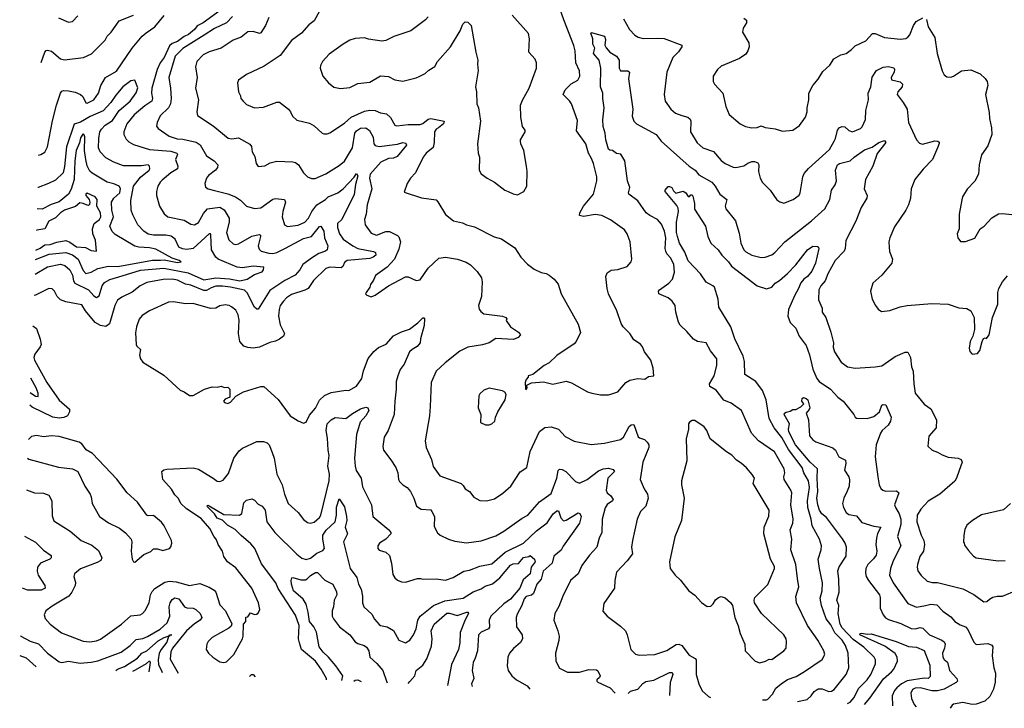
# Model space of a CAD drawing. Extents: x 1443846 to 1577407, y 839182 to 927291.
# Tile 1 of 256: x 1443846 to 1451268, y 844121 to 849310. Entities that reach past the tile are written whole.
import ezdxf

# ---------------------------------------------------------------- set-up
doc = ezdxf.new("R2010")
doc.units = 0

msp = doc.modelspace()

# ---------------------------------------------------------------- linework, layer by layer
at = {"layer": '0CON20XD'}
for points in [[(1445440.5, 849439.5), (1445230.4, 849285), (1445185, 849262.3), (1445164.2, 849235), (1445118.7, 849198.7), (1445085, 849183.9), (1445035, 849146), (1444995, 849129.2), (1444976.1, 849113.9), (1444936.2, 849025), (1444905, 848983.6), (1444883.4, 848935), (1444841.9, 848795), (1444839.7, 848755), (1444847.3, 848715), (1444843.3, 848695), (1444789.7, 848660.3), (1444708.3, 848591.7), (1444653.3, 848525), (1444631.5, 848465), (1444632.2, 848445), (1444649.4, 848409.4), (1444668.6, 848388.6), (1444705, 848368.9), (1444825, 848332.5), (1444985, 848319.7), (1445030, 848305), (1445035.6, 848295), (1445019.5, 848255), (1445038.1, 848205), (1445036, 848185), (1444984.4, 848155.6), (1444920.3, 848099.7), (1444904.4, 848085), (1444887.8, 848055), (1444877.8, 848015), (1444877.8, 847985), (1444898.9, 847905), (1444935, 847847.5), (1444964, 847825), (1445085, 847799.6), (1445135, 847769.1), (1445165, 847763.5), (1445195, 847780.6), (1445230.7, 847849.3), (1445261.5, 847885), (1445355.9, 847895.9), (1445386.9, 847876.9), (1445424.1, 847815), (1445425.8, 847784.2), (1445405.4, 847705), (1445421.8, 847651.8), (1445455, 847621.9), (1445475, 847616.5), (1445495, 847620), (1445595, 847679.6), (1445652.2, 847692.2), (1445661.4, 847685), (1445661.8, 847675), (1445642.9, 847605), (1445650.3, 847580.3), (1445667.5, 847565), (1445725, 847549.8), (1445755, 847548.4), (1445785, 847556.7), (1445850.9, 847589.1), (1445985, 847661.8), (1446045, 847677.1), (1446105, 847751.1), (1446115, 847753.3), (1446139.7, 847715), (1446144.6, 847665), (1446168.2, 847605), (1446164.6, 847575.4), (1446152, 847565), (1446101.6, 847548.4), (1446052.4, 847517.6), (1445981.5, 847465), (1445957.7, 847425), (1445922.5, 847385), (1445845, 847344.7), (1445731, 847269), (1445645, 847127.5), (1445635, 847128), (1445615, 847144.2), (1445561.5, 847251.5), (1445540.7, 847270.7), (1445434.8, 847295.2), (1445375, 847301.5), (1445325, 847300.6), (1445290.1, 847289.9), (1445255, 847269.8), (1445235, 847269.8), (1445135, 847308.5), (1445095, 847315.7), (1445035, 847347.1), (1444995, 847355.2), (1444927.4, 847352.6), (1444805, 847330), (1444755, 847305.5), (1444695, 847256.7), (1444615, 847220), (1444584.7, 847195.3), (1444563.6, 847155), (1444523.1, 847016.9), (1444495, 846997.8), (1444455, 847006.5), (1444415, 847027.2), (1444343.5, 847115), (1444315, 847160.9), (1444195, 847183.3), (1444155, 847198.6), (1444127.5, 847225), (1444109.2, 847265), (1444091.7, 847281.7), (1444065, 847284.2), (1443966, 847234), (1443955.3, 847231.3)], [(1446105.5, 849374.5), (1446065, 849301.2), (1446025, 849270.8), (1445971.3, 849208.7), (1445895, 849154), (1445809.3, 849040.7), (1445689.3, 848960.7), (1445555, 848898), (1445496.2, 848855), (1445488, 848835), (1445496, 848765), (1445511.2, 848735), (1445513.8, 848715), (1445530, 848695), (1445555, 848671.2), (1445615.9, 848645.9), (1445685, 848650.8), (1445785, 848689.2), (1445805, 848688), (1445872, 848635), (1445888, 848615), (1445902.1, 848582.1), (1445935, 848552), (1446029.8, 848529.8), (1446065, 848509.2), (1446125, 848453.8), (1446139.3, 848449.3), (1446165, 848448.8), (1446185, 848458), (1446295, 848529.5), (1446345, 848576.2), (1446445, 848620.6), (1446485, 848628.4), (1446525.3, 848625.3), (1446565, 848608.8), (1446611.2, 848601.2), (1446642.2, 848572.2), (1446675, 848516.2), (1446688.8, 848508.8), (1446775, 848520), (1446865, 848519.5), (1446885, 848526.5), (1446925, 848560), (1446945, 848564.5), (1447046.2, 848545), (1447041.9, 848525), (1447003.3, 848495), (1446985, 848484.5), (1446972.4, 848465), (1446970.2, 848385), (1446962.1, 848347.9), (1446910, 848305), (1446887.5, 848275), (1446830, 848155), (1446791.2, 848115), (1446766.7, 848075), (1446745, 848010), (1446875, 847968), (1446985, 847951.2), (1446998.3, 847938.3), (1447055, 847841.2), (1447115, 847794), (1447185, 847780), (1447215, 847764.2), (1447275, 847748), (1447423.4, 847673.4), (1447477.4, 847657.4), (1447579.7, 847589.7), (1447625, 847520), (1447675, 847468), (1447725, 847430), (1447775.8, 847405.8), (1447815, 847397.5), (1447836.7, 847385), (1447873.8, 847355), (1447905.7, 847315.7), (1447928.8, 847245), (1448056, 847015), (1448073.6, 846953.6), (1448041.2, 846885), (1448025, 846866.2), (1447895, 846780), (1447837.5, 846725), (1447800, 846705), (1447715, 846636.7), (1447680, 846625), (1447680, 846615), (1447665, 846597.5), (1447656.7, 846575), (1447660, 846525), (1447665, 846523.8), (1447672.5, 846535), (1447670, 846555), (1447705, 846572.5), (1447795, 846580), (1447865, 846563.3), (1447965, 846586), (1448005, 846574), (1448126.4, 846506.4), (1448160, 846495), (1448225, 846483.3), (1448285, 846484), (1448308.8, 846491.2), (1448355, 846506.7), (1448415, 846576.7), (1448445, 846593.8), (1448505, 846606.2), (1448558.3, 846601.7), (1448585, 846620), (1448627.5, 846625), (1448621.2, 846685), (1448603.3, 846745), (1448555, 846807.5), (1448541.2, 846845), (1448526.2, 846865), (1448475, 846896.7), (1448446, 846945), (1448396.2, 846995), (1448380.3, 847020.3), (1448348, 847115), (1448283.8, 847245), (1448273.8, 847285), (1448263.8, 847375), (1448275, 847402.5), (1448305, 847423.3), (1448355, 847426.2), (1448425, 847450), (1448455.9, 847484.1), (1448461.2, 847505), (1448448, 847635), (1448426, 847695), (1448406.2, 847725), (1448300.7, 847800.7), (1448235, 847834.5), (1448185, 847841.5), (1448095, 847826.9), (1448066.7, 847835), (1448069.2, 847855), (1448096.7, 847905), (1448172.5, 847995), (1448195.7, 848095), (1448195.6, 848125), (1448171.9, 848225), (1448157.5, 848265), (1448132.9, 848305), (1448112.9, 848375), (1448043.5, 848473.5), (1448050.9, 848550.9), (1448005.6, 848675), (1447989.4, 848699.4), (1447942.9, 848745), (1447958, 848782), (1448003.6, 848826.4), (1448053.8, 848855), (1448068.6, 848885), (1448065.7, 848925), (1448039.2, 848985), (1448033.5, 849075), (1448024.5, 849114.5), (1447947.9, 849307.9), (1447918.1, 849395)], [(1443988.9, 848289), (1444005, 848292.9), (1444035, 848312.5), (1444055, 848352.5), (1444093, 848547), (1444123.8, 848665), (1444155, 848756.7), (1444165, 848770.8), (1444175.8, 848775.8), (1444215, 848774.4), (1444265, 848764.4), (1444305, 848747.1), (1444321.8, 848731.8), (1444345, 848683.8), (1444355, 848680), (1444405, 848707.1), (1444439.5, 848755), (1444457.7, 848815), (1444493.1, 848875), (1444575, 848920.8), (1444694.2, 849095.8), (1444769.4, 849185), (1444798.5, 849211.5), (1444864.5, 849255), (1444935, 849341.2)], [(1444008.6, 848986.6), (1444035.7, 849064.3), (1444045, 849076.7), (1444055, 849080), (1444085, 849072.9), (1444155, 849015.6), (1444185, 849006.9), (1444327.5, 849025), (1444388.3, 849051.7), (1444490.8, 849155), (1444506, 849185), (1444535.7, 849215), (1444595, 849302), (1444705, 849344.4)], [(1444139.2, 849325), (1444215, 849290), (1444245, 849296), (1444285, 849339.2)], [(1445450.4, 849335), (1445404.8, 849285.2), (1445315, 849242.8), (1445235.9, 849194.1), (1445075, 849092.3), (1445017.1, 849035), (1444969.6, 848875), (1444982.9, 848795), (1444988.2, 848715), (1444983.4, 848676.6), (1444968.9, 848645), (1444905.4, 848584.6), (1444881.9, 848535), (1444877.3, 848507.3), (1444888.9, 848488.9), (1444972.6, 848432.6), (1445033.1, 848413.1), (1445075, 848410), (1445176.3, 848386.3), (1445207.1, 848367.1), (1445253.3, 848285), (1445312, 848245), (1445339.2, 848215), (1445337.1, 848195), (1445322.9, 848175), (1445270, 848135), (1445254.5, 848115.5), (1445242, 848075), (1445247, 848047), (1445266.1, 848036.1), (1445315, 848023.3), (1445415, 847997.1), (1445473.9, 847973.9), (1445510.9, 847950.9), (1445555, 847904.2), (1445615, 847885.8), (1445665, 847893.1), (1445755, 847957.5), (1445775, 847961.8), (1445843.3, 847955), (1445850, 847935), (1445829.2, 847865), (1445825.6, 847825), (1445842, 847765), (1445865, 847752.5), (1445945, 847762.2), (1445995, 847783.3), (1446023.1, 847815), (1446047.4, 847865), (1446084.8, 847915.2), (1446150.8, 847955), (1446171.4, 847975), (1446244.4, 848005), (1446284.6, 848035), (1446367.3, 848122.7), (1446385, 848150), (1446394.4, 848134.4), (1446377.2, 848067.2), (1446368.5, 847991.5), (1446275, 847804), (1446241.4, 847775), (1446241.5, 847745), (1446257.7, 847695), (1446284.6, 847655), (1446357.3, 847605), (1446395, 847586.5), (1446512.8, 847562.8), (1446527.1, 847555), (1446529.6, 847535), (1446510.9, 847519.1), (1446485, 847510.4), (1446315.8, 847494.2), (1446295, 847478.9), (1446281.3, 847448.7), (1446269.7, 847440.3), (1446185, 847444.5), (1446155, 847434.4), (1446061.1, 847345), (1446020.6, 847285), (1445995, 847270.8), (1445895, 847239.6), (1445857, 847213), (1445835, 847188.1), (1445810.4, 847155), (1445801.3, 847125), (1445797.9, 847075), (1445810.5, 847009.5), (1445842.9, 846945), (1445834, 846925), (1445805, 846903.5), (1445775, 846887.8), (1445731.8, 846878.2), (1445655, 846842.5), (1445605, 846834.6), (1445565, 846838.9), (1445535, 846848.6), (1445504.4, 846885), (1445495.6, 846945), (1445499.4, 847045), (1445494.2, 847085), (1445475, 847120), (1445443.8, 847145), (1445425, 847155.7), (1445395, 847161.4), (1445355, 847154.2), (1445324.2, 847135.8), (1445285, 847132.9), (1445155, 847171.2), (1445095, 847168.9), (1445005, 847183.1), (1444969.1, 847180.9), (1444824.6, 847115.4), (1444769.7, 847080.3), (1444747.9, 847052.1), (1444725.7, 846995), (1444719.2, 846950.8), (1444723.2, 846863.2), (1444729.5, 846849.5), (1444755.8, 846825), (1444748.3, 846781.7), (1444756.2, 846755), (1444775, 846730), (1444931.7, 846631.7), (1445055, 846518), (1445085, 846506.2), (1445125, 846476.7), (1445155, 846477.5), (1445240, 846525), (1445297, 846543), (1445335, 846540), (1445365, 846547.5), (1445388.3, 846538.3), (1445415, 846540), (1445430, 846525), (1445430, 846465), (1445395, 846450), (1445382.5, 846435), (1445390, 846425), (1445415, 846417.5), (1445435, 846427.5), (1445475, 846472.5), (1445534.2, 846505.8), (1445665, 846546), (1445685.9, 846545.9), (1445795, 846446.7), (1445885, 846323.8), (1445945, 846286.7), (1445985, 846270), (1446005, 846277.5), (1446030.3, 846329.7), (1446075, 846383.3), (1446105, 846443.3), (1446142.7, 846477.3), (1446195, 846500.6), (1446305, 846516.9), (1446327.5, 846515), (1446385, 846547.8), (1446425.4, 846605), (1446436.7, 846663.3), (1446472.4, 846757.6), (1446515, 846810), (1446549.8, 846840.2), (1446607.5, 846865), (1446665, 846927.5), (1446723.1, 846956.9), (1446785, 846976.9), (1446847.1, 847025), (1446885, 847063.3), (1446893, 847063), (1446898, 847055), (1446895.4, 847005), (1446866.9, 846905), (1446865.5, 846874.5), (1446843.1, 846846.9), (1446804.4, 846825), (1446785, 846805.7), (1446743.6, 846715), (1446713.4, 846675), (1446695.4, 846625), (1446682.8, 846582.8), (1446684.5, 846525), (1446674.6, 846435.4), (1446669.2, 846335), (1446622.9, 846215), (1446594.3, 846165), (1446584.2, 846094.2), (1446587.5, 846065), (1446645, 845994), (1446680.8, 845935), (1446695.6, 845895.6), (1446701.4, 845845), (1446709.1, 845829.1), (1446734, 845805), (1446767.1, 845785), (1446791.5, 845755), (1446817.1, 845705), (1446838, 845645), (1446871.7, 845621.7), (1446945, 845615.8), (1446953.8, 845605), (1446972.5, 845565), (1446970.3, 845490.3), (1446995, 845443.3), (1447015.8, 845425.8), (1447077.5, 845395), (1447125, 845380.8), (1447215, 845368), (1447325, 845381.5), (1447435, 845420), (1447495, 845455.6), (1447635, 845554.4), (1447677.5, 845575), (1447765, 845675.6), (1447851.7, 845738.3), (1447895.3, 845855), (1447905, 845913.3), (1447915, 845922.5), (1447935, 845920), (1447962.9, 845905), (1448035, 845830.8), (1448065, 845818.1), (1448124.7, 845845.3), (1448209.3, 845910.7), (1448245, 845926), (1448285, 845930.4), (1448320.9, 845920.9), (1448330, 845905), (1448280.4, 845855), (1448267.8, 845765), (1448275.6, 845745), (1448302.7, 845722.7), (1448320.5, 845695), (1448315, 845684.6), (1448275, 845656.5), (1448258.9, 845631.1), (1448237.1, 845545), (1448233.3, 845445), (1448215, 845403.8), (1448195.8, 845335), (1448141.4, 845275), (1448082.8, 845197.2), (1448055.8, 845135), (1447999.2, 845085), (1447939.4, 844965), (1447911.3, 844888.7), (1447879.2, 844835), (1447872, 844785), (1447903.4, 844703.4), (1447911.9, 844665), (1447909.3, 844630.7), (1447885.8, 844535), (1447887.5, 844475), (1447914.3, 844424.3), (1447975, 844394), (1448065, 844392.9), (1448136.6, 844413.4), (1448195, 844410.8), (1448205, 844403.3), (1448220.8, 844365), (1448217.8, 844352.2), (1448195.8, 844335), (1448195.7, 844325), (1448205, 844317.8), (1448296, 844275), (1448335, 844235.6)], [(1445725, 849325.8), (1445699.6, 849265), (1445665, 849211.9), (1445653.4, 849206.6), (1445605, 849220.5), (1445565, 849218.1), (1445515, 849178.6), (1445455, 849156.5), (1445425, 849135.6), (1445363.8, 849095), (1445273.3, 849066.7), (1445230, 849045), (1445182.2, 848995), (1445171.4, 848955), (1445183.1, 848875), (1445171.5, 848795), (1445194.3, 848705), (1445180.6, 848615), (1445186.7, 848586.7), (1445305, 848510.6), (1445417.6, 848417.6), (1445445, 848412.2), (1445495, 848418.5), (1445581.8, 848371.8), (1445592.5, 848355), (1445597.5, 848315), (1445619.3, 848279.3), (1445627.5, 848225), (1445643.9, 848203.9), (1445695, 848208.8), (1445735, 848231.2), (1445783.6, 848243.6), (1445905, 848238.6), (1445925, 848232.5), (1445948, 848215), (1445985.8, 848155), (1446015, 848126), (1446045, 848114.3), (1446074.2, 848114.2), (1446155, 848147.1), (1446255, 848211.4), (1446295, 848244.3), (1446355.3, 848345), (1446371.7, 848455), (1446385, 848472.5), (1446415, 848491.4), (1446454.7, 848494.7), (1446483.6, 848475), (1446510, 848425), (1446514.5, 848374.5), (1446525, 848360.6), (1446555, 848355.4), (1446695, 848371.4), (1446735, 848383.3), (1446758.1, 848378.1), (1446761.1, 848365), (1446691.4, 848278.6), (1446665, 848267.1), (1446625, 848263.2), (1446567.8, 848235), (1446489.1, 848145), (1446483.5, 848115), (1446500.9, 848035), (1446466.5, 847915), (1446458.1, 847845), (1446446.2, 847805), (1446451.5, 847765), (1446495, 847700.8), (1446535, 847685.6), (1446605, 847712.7), (1446635, 847713.6), (1446694.7, 847684.7), (1446703.9, 847673.9), (1446716.2, 847635), (1446705, 847580), (1446670.4, 847505), (1446617.1, 847445), (1446527.6, 847382.4), (1446514, 847346), (1446491.2, 847315), (1446486.1, 847293.9), (1446456.7, 847255), (1446453, 847243), (1446463, 847233), (1446495, 847222.5), (1446525, 847233.3), (1446625.6, 847304.4), (1446755, 847371.2), (1446775, 847372), (1446835, 847345.6), (1446865, 847350.6), (1446925, 847438.1), (1447005, 847512), (1447055, 847520.6), (1447145.6, 847504.4), (1447212.6, 847482.6), (1447245, 847463.3), (1447295, 847411.9), (1447326.7, 847365), (1447333.1, 847335), (1447326.7, 847225), (1447305.7, 847155), (1447309.2, 847129.2), (1447321.2, 847111.2), (1447345, 847094), (1447485, 847075.8), (1447510, 847065), (1447517.5, 847055), (1447513, 847043), (1447546.2, 846995), (1447606.7, 846955), (1447620, 846935), (1447603.3, 846915), (1447569.1, 846900.9), (1447435, 846907.1), (1447385, 846874.3), (1447335, 846860), (1447225, 846843.1), (1447165, 846811.4), (1447052.5, 846725), (1446985, 846661.2), (1446948.6, 846575), (1446940, 846395), (1446935.7, 846325), (1446902, 846135), (1446910.8, 846085), (1446951.4, 845995), (1446961.7, 845941.7), (1447012.1, 845872.1), (1447174.3, 845814.3), (1447190.3, 845800.3), (1447205, 845773.8), (1447236.7, 845755), (1447270.5, 845710.5), (1447315, 845686), (1447365, 845684), (1447425, 845698.8), (1447488.8, 845741.2), (1447548.8, 845795), (1447618, 845902), (1447668.6, 845935), (1447693.6, 846056.4), (1447765, 846206), (1447805, 846235.7), (1447851.3, 846241.3), (1447906.7, 846225), (1447957.7, 846167.7), (1448025, 846134.2), (1448155, 846107.5), (1448255, 846118.6), (1448375, 846145.7), (1448396.7, 846165), (1448440, 846245), (1448455, 846257.1), (1448475, 846258.8), (1448507.6, 846167.6), (1448518.3, 846158.3), (1448555, 846147.5), (1448576.3, 846126.3), (1448588.1, 846105), (1448589.2, 846085), (1448542.2, 845975), (1448524.2, 845845), (1448552.9, 845775), (1448579.4, 845735), (1448584.4, 845705), (1448565.6, 845645), (1448526.8, 845603.2), (1448501.4, 845545), (1448465.8, 845385.8), (1448457.1, 845335), (1448464.3, 845285), (1448425, 845232.5), (1448345, 845146.7), (1448332.9, 845085), (1448330, 845025), (1448250.3, 844909.7), (1448242.3, 844852.3), (1448273.3, 844815), (1448375, 844740), (1448413.4, 844703.4), (1448425.8, 844675), (1448453.2, 844563.2), (1448488.3, 844528.3), (1448515, 844522), (1448635, 844525.7), (1448725, 844556), (1448795, 844601.4), (1448815, 844604.4), (1448837.5, 844595), (1448891.7, 844521.7), (1448936.9, 844496.9), (1448944.4, 844485), (1448945.7, 844375.7), (1448965.8, 844305), (1448991.7, 844251.7), (1449039.1, 844209.1), (1449053, 844202.9)], [(1446925, 849330.8), (1446905, 849308), (1446795, 849225.7), (1446665.7, 849184.3), (1446607, 849153), (1446575, 849147.5), (1446475, 849162), (1446445, 849173.8), (1446375, 849168.6), (1446335.7, 849154.3), (1446285, 849126), (1446178.8, 849051.2), (1446128.8, 848995), (1446113.8, 848965), (1446111.2, 848945), (1446131.2, 848885), (1446173, 848833), (1446215, 848802), (1446265, 848790.8), (1446335, 848798.6), (1446395, 848830), (1446485, 848838.6), (1446565, 848886.9), (1446625, 848880.6), (1446675, 848855.8), (1446735, 848847.5), (1446835, 848870.8), (1446858.1, 848881.9), (1446903.3, 848905), (1446929.7, 848930.3), (1446975, 848956.7), (1446996.2, 848995), (1447094.3, 849105.7), (1447166.2, 849225), (1447187.5, 849275), (1447205, 849292.5), (1447225, 849290), (1447250, 849265), (1447284, 849065), (1447300, 849005), (1447296, 848975), (1447302.9, 848925), (1447282.5, 848805), (1447290, 848765), (1447292, 848675), (1447304, 848645), (1447320.8, 848545), (1447298, 848375), (1447302, 848305), (1447312, 848275), (1447310, 848175), (1447325, 848147.5), (1447370, 848115), (1447425, 848086), (1447502.5, 848025), (1447527.5, 848015), (1447565, 847996.7), (1447599.3, 847990.7), (1447645.9, 848014.1), (1447668, 848055), (1447672.5, 848165), (1447667, 848207), (1447646.7, 848323.3), (1447622.5, 848375), (1447620, 848395), (1447620, 848405), (1447657.5, 848465), (1447657, 848477), (1447637.5, 848505), (1447623.8, 848575), (1447622, 848665), (1447635.8, 848704.2), (1447687.5, 848795), (1447742.5, 848945), (1447740.8, 848985), (1447731.2, 849011.2), (1447684, 849065), (1447690, 849165), (1447680.8, 849205), (1447559.2, 849345)], [(1448398, 849315), (1448442, 849235), (1448482.5, 849192.5), (1448507, 849177), (1448545, 849167.5), (1448655, 849171.8), (1448705, 849167.5), (1448838.1, 849118.1), (1448838.6, 849105), (1448813.3, 849066.7), (1448769.4, 849025), (1448725.5, 848915), (1448703.1, 848745), (1448711.4, 848695), (1448755, 848636), (1448790, 848605), (1448838.5, 848588.5), (1448883.3, 848575), (1448899.3, 848559.3), (1448904.3, 848544.3), (1448902.9, 848465), (1448951.7, 848381.7), (1448994.5, 848344.5), (1449077.2, 848317.2), (1449135, 848249.2), (1449165, 848225.8), (1449225, 848198.6), (1449245, 848195.6), (1449305, 848208.1), (1449335, 848229.4), (1449365, 848241.4), (1449385, 848242), (1449410, 848230), (1449417.5, 848215), (1449415.7, 848165), (1449428.6, 848115), (1449445, 848083.8), (1449503.8, 848025), (1449553, 847953), (1449575, 847936.2), (1449605, 847926.2), (1449676.7, 847955), (1449721.7, 847988.3), (1449730, 848005), (1449750, 848125), (1449759.8, 848150.2), (1449792, 848188), (1449949.5, 848330.5), (1449984.4, 848395), (1449996.7, 848415), (1450011.7, 848478.3), (1450025, 848497.5), (1450045, 848504.2), (1450065, 848502), (1450095.6, 848475.6), (1450125, 848465.8), (1450185, 848490), (1450197.9, 848502.1), (1450223, 848557), (1450224.4, 848625), (1450243.6, 848705), (1450241.5, 848755), (1450261.1, 848805), (1450272.4, 848877.6), (1450305, 848926.9), (1450355, 848951.9), (1450395, 848955.8), (1450435, 848946.7), (1450441.2, 848935), (1450436.9, 848915), (1450414.6, 848875.4), (1450416.9, 848856.9), (1450482.1, 848842.1), (1450500.8, 848825), (1450499.4, 848805), (1450464.3, 848765), (1450460, 848745), (1450506.3, 848686.3), (1450536.9, 848635), (1450546.9, 848535), (1450605.6, 848405.6), (1450629.3, 848379.3), (1450652.7, 848372.7), (1450745, 848396.9), (1450767.5, 848395), (1450776.9, 848386.9), (1450777.3, 848377.3), (1450764.3, 848345)], [(1449305, 849320.8), (1449325.6, 849305.6), (1449324.2, 849285), (1449298.8, 849245), (1449293.8, 849215), (1449342, 849135), (1449345.9, 849104.1), (1449335.6, 849074.4), (1449318.9, 849051.1), (1449272.5, 849017.5), (1449135, 848958.8), (1449106.7, 848935), (1449073.3, 848885), (1449073.3, 848845), (1449083.8, 848825), (1449145.8, 848755), (1449168, 848655), (1449195, 848596.2), (1449276.7, 848525), (1449317.5, 848505), (1449365, 848494.2), (1449405, 848497.5), (1449435, 848510), (1449465, 848498.6), (1449541.7, 848488.3), (1449595, 848470), (1449675, 848476.2), (1449725, 848512.5), (1449770, 848575), (1449783.1, 848615), (1449782.9, 848645), (1449795.7, 848705), (1449795.7, 848755), (1449825.6, 848814.4), (1449865, 848861.2), (1449899.7, 848920.3), (1449952.7, 848967.3), (1449983.3, 849015), (1450035, 849046), (1450075, 849056.2), (1450116.7, 849085), (1450145, 849113.8), (1450225, 849150), (1450275, 849205.6), (1450295, 849205.6), (1450365, 849176.5), (1450485, 849162.9), (1450525, 849169.2), (1450541.7, 849178.3), (1450555, 849196.7), (1450584, 849266), (1450604.4, 849295), (1450655, 849324)], [(1450682.3, 849312.3), (1450694, 849255), (1450745, 849176.7), (1450760.8, 849055), (1450798.8, 848925), (1450814.1, 848894.1), (1450835, 848880), (1450865, 848877.5), (1450885, 848883.3), (1450945, 848923.8), (1451015, 848932.5), (1451085, 848902.5), (1451125, 848867.5), (1451140, 848845), (1451143.8, 848815), (1451126.7, 848745), (1451155, 848610), (1451157.5, 848565), (1451172.5, 848495), (1451174.3, 848445), (1451145, 848360), (1451095, 848292.5), (1451077.5, 848215), (1451072.5, 848145), (1451045, 848092.5)], [(1449445, 844185.1), (1449475.8, 844183.7), (1449485, 844190), (1449521.9, 844228.1), (1449545, 844272.9), (1449585, 844304.5), (1449635, 844338.2), (1449698.6, 844361.4), (1449762.6, 844397.4), (1449895, 844488.8), (1449914.2, 844525), (1449908.1, 844555), (1449863.3, 844635), (1449785.5, 844745), (1449701.2, 844915), (1449697.2, 844962.8), (1449718.1, 845035), (1449709.5, 845099.5), (1449696.5, 845205), (1449660, 845315), (1449665.6, 845395), (1449653.8, 845465), (1449672.9, 845515), (1449677.5, 845545), (1449659.6, 845655), (1449666.5, 845745), (1449660, 845765), (1449608.5, 845845), (1449605.6, 845865), (1449613.5, 845895), (1449609.1, 845925), (1449535, 846054), (1449416.3, 846136.3), (1449362.9, 846195), (1449288, 846365), (1449209.3, 846419.3), (1449153, 846443), (1449095, 846518), (1449048, 846545), (1449046, 846566), (1449080.6, 846625), (1449101.4, 846705), (1449100, 846755), (1449054.5, 846814.5), (1449020, 846875), (1448955.8, 846885.8), (1448925, 846902), (1448875, 846961.2), (1448825, 847008.8), (1448811.5, 847031.5), (1448791.4, 847105), (1448787.1, 847155), (1448765, 847189.2), (1448733.8, 847213.8), (1448664, 847245), (1448661.9, 847265), (1448670, 847275), (1448740, 847325), (1448766.2, 847355), (1448782.5, 847407.5), (1448776.7, 847465), (1448755, 847513.8), (1448725.3, 847545.3), (1448715.5, 847565), (1448711.5, 847585), (1448716.1, 847665), (1448707.7, 847715), (1448685, 847769.2), (1448655, 847803.3), (1448595, 847834.5), (1448569.4, 847855), (1448505.4, 847945.4), (1448438.8, 847995), (1448436, 848005), (1448445.8, 848045), (1448426.7, 848095), (1448407.1, 848245), (1448376.9, 848296.9), (1448345, 848302.2), (1448315, 848324.5), (1448295, 848327), (1448284.8, 848334.8), (1448264, 848405), (1448259.8, 848455), (1448244.7, 848505), (1448242.4, 848555), (1448252.1, 848645), (1448241.2, 848715), (1448241.6, 848755), (1448223.4, 848805), (1448227.7, 848945), (1448213.8, 849005), (1448170.8, 849055), (1448182.5, 849095), (1448167.5, 849125), (1448165.5, 849165.5), (1448152.2, 849207.8), (1448155, 849213.3), (1448165, 849212), (1448253.8, 849185), (1448260.9, 849160.9), (1448257.9, 849117.9), (1448267.2, 849097.2), (1448295, 849064.4), (1448345, 849034.6), (1448366, 849005), (1448364.4, 848945), (1448374, 848925), (1448430, 848925), (1448443.8, 848915), (1448435.8, 848864.2), (1448468, 848635), (1448463.8, 848583.8), (1448475.7, 848545), (1448496.2, 848525), (1448645, 848445.6), (1448682.5, 848395), (1448893.8, 848205), (1448936.7, 848175), (1448965, 848140.4), (1449062.5, 848085), (1449089.1, 848055), (1449124.1, 847994.1), (1449175.6, 847955.6), (1449164.4, 847905), (1449169.2, 847885), (1449242, 847795), (1449250.8, 847759.2)], [(1443961.8, 847393.1), (1444055, 847448.4), (1444155, 847466.3), (1444187.3, 847457.3), (1444223.1, 847425), (1444244, 847385), (1444252.3, 847342.3), (1444262.3, 847325), (1444365, 847274.2), (1444405, 847228.5), (1444425, 847216.4), (1444445, 847228.6), (1444468.2, 847305), (1444485, 847330), (1444525, 847351.4), (1444619.8, 847379.8), (1444756.9, 847423.1), (1444932.3, 847437.7), (1445115, 847402.6), (1445235, 847348.4), (1445325, 847363.7), (1445428, 847358), (1445505, 847341.6), (1445560, 847355), (1445615, 847390), (1445675, 847409.4), (1445684.4, 847425), (1445686, 847445), (1445605, 847451.8), (1445525, 847440.8), (1445485, 847443.8), (1445343.1, 847505), (1445325, 847519.4), (1445290.9, 847575), (1445287.6, 847687.6), (1445285, 847696), (1445275, 847696.9), (1445155, 847585.4), (1445105, 847576.9), (1445072.3, 847582.3), (1445045.4, 847595.4), (1445017.8, 847655), (1444988.5, 847678.5), (1444946.7, 847686.7), (1444855, 847685.3), (1444814.2, 847694.2), (1444782.9, 847715), (1444737.5, 847765), (1444699.8, 847839.8), (1444687.5, 847875), (1444683.1, 847946.9), (1444704, 848055), (1444757, 848123), (1444822.9, 848175), (1444827.8, 848185), (1444825, 848206.2), (1444815, 848216.4), (1444765, 848207.9), (1444628.1, 848208.1), (1444555, 848235.5), (1444495, 848270), (1444453.6, 848313.6), (1444439.6, 848345), (1444443.9, 848413.9), (1444449.6, 848465), (1444462, 848485), (1444491.1, 848515), (1444545, 848550), (1444595, 848626), (1444680, 848695), (1444725, 848758.1), (1444736.5, 848796.5), (1444715, 848854.5), (1444685, 848850), (1444623.6, 848805), (1444569.8, 848740.2), (1444533.7, 848685), (1444475, 848624.2), (1444378.6, 848581.4), (1444305, 848538.5), (1444257.1, 848522.9), (1444198.6, 848351.4), (1444185, 848202.5), (1444175, 848156), (1444115, 848099.4), (1444064, 848076), (1443985, 848045.5), (1443982, 848045)], [(1443966.3, 847503.3), (1444067.9, 847542.1), (1444194.8, 847554.8), (1444245, 847537.1), (1444286.6, 847505), (1444325, 847420), (1444345, 847396.8), (1444385, 847407.9), (1444435.7, 847435), (1444515, 847451.7), (1444585, 847448.7), (1444847.1, 847497.1), (1444907.3, 847497.3), (1444935, 847501.1), (1445035, 847480), (1445062.5, 847485), (1445048, 847495), (1444995, 847511.6), (1444871.5, 847581.5), (1444825, 847591.4), (1444744.9, 847594.9), (1444715, 847603.4), (1444565, 847691.8), (1444542.7, 847712.7), (1444526.9, 847755), (1444552.7, 847825), (1444540.8, 847875), (1444539.5, 847935), (1444555.2, 847965), (1444600.2, 848005), (1444606.9, 848036.9), (1444595, 848055.4), (1444555, 848074.1), (1444505, 848085.9), (1444392.8, 848152.8), (1444375, 848169.5), (1444355, 848209.2), (1444345.5, 848255.5), (1444334.3, 848325), (1444336.4, 848426.4), (1444333.3, 848443.3), (1444325, 848450.8), (1444322.5, 848447.5), (1444305, 848420), (1444297.4, 848382.6), (1444272.8, 848325), (1444261.8, 848245), (1444256.9, 848105), (1444235, 848033.3), (1444214, 847996), (1444145, 847937.7), (1444082.9, 847917.1), (1444015, 847881.1), (1443977.5, 847884.1)], [(1449250.8, 847759.2), (1449270.3, 847700.3), (1449281.9, 847625), (1449305, 847576.2), (1449320.6, 847560.6), (1449365, 847534.3), (1449435, 847517.5), (1449465, 847519.2), (1449515, 847538.6), (1449539.2, 847555), (1449612.5, 847635), (1449814.3, 847795), (1449916.2, 847885), (1449953.6, 847955), (1449966.7, 848025), (1449993.5, 848065), (1450003.1, 848095), (1449994.7, 848175), (1450010.4, 848215), (1450025, 848225.3), (1450105, 848246.5), (1450135.5, 848275), (1450215, 848329.3), (1450271.5, 848348.5), (1450322, 848385), (1450365, 848398.6), (1450374.2, 848385), (1450308.8, 848301.2), (1450277.1, 848205), (1450220.7, 848105), (1450211.2, 848035), (1450235.6, 847985), (1450232.9, 847965), (1450188.1, 847895), (1450148.1, 847791.9), (1450074.2, 847645), (1450068.6, 847585), (1450060, 847565), (1449994.4, 847495), (1449938.9, 847395), (1449917.5, 847342.5), (1449885.6, 847305), (1449870, 847275), (1449868.3, 847198.3), (1449894.2, 847135), (1449896, 847105), (1449924, 847065), (1449961.4, 846955), (1449980.8, 846875), (1449978, 846842), (1449987.6, 846807.6), (1450037.9, 846727.9), (1450085, 846693.1), (1450145, 846684.4), (1450295, 846692.9), (1450345, 846701.8), (1450445, 846771.8), (1450520, 846805), (1450540, 846805), (1450560, 846765), (1450568, 846695), (1450582.1, 846662.1), (1450585.6, 846565.6), (1450596.2, 846495), (1450663.4, 846413.4), (1450715, 846376.2), (1450755.8, 846295), (1450753.8, 846235), (1450698.3, 846171.7), (1450692.5, 846095), (1450723.3, 846065), (1450765, 846050.8), (1450800.3, 846030.3), (1450845, 846014.4), (1450920, 846005), (1450943.3, 845995), (1450951.2, 845975), (1450927.3, 845912.7), (1450908.8, 845855), (1450895, 845831.2), (1450782, 845735), (1450695, 845682.5), (1450638.3, 845621.7), (1450611.4, 845575), (1450610, 845525), (1450642.5, 845425), (1450661.8, 845385), (1450667.3, 845355), (1450658.5, 845305), (1450631.9, 845265), (1450614.4, 845205), (1450611.1, 845185), (1450616.4, 845156.4), (1450640.6, 845120.6), (1450687.6, 845077.6), (1450725, 845068.1), (1450765, 845068.6), (1450955, 845020.6), (1451038.3, 844978.3), (1451115, 844924.2), (1451135.7, 844924.3), (1451155.7, 844944.3), (1451182.2, 844957.8), (1451215, 844965.6), (1451255, 844965.7), (1451361.7, 845011.7)], [(1450764.3, 848345), (1450725.7, 848255), (1450655.5, 848184.5), (1450593.6, 848106.4), (1450567.1, 848035), (1450560.8, 847965), (1450545.5, 847914.5), (1450525.8, 847875), (1450440.3, 847749.7), (1450404.2, 847665.8), (1450398, 847635), (1450399.2, 847595), (1450403, 847563), (1450425.8, 847505.8), (1450419.2, 847475), (1450345, 847384), (1450276.7, 847325), (1450258.8, 847265), (1450273.3, 847205), (1450296.7, 847155), (1450318.3, 847128.3), (1450341.7, 847111.7), (1450405, 847118.6), (1450483, 847147), (1450535, 847157.1), (1450722.3, 847172.3), (1450845.5, 847165.5), (1450925, 847139.2), (1450985, 847133.8), (1451016.7, 847115), (1451040, 847065), (1451044.1, 846975.9), (1451030, 846925), (1451010, 846885), (1451003.3, 846835), (1451008.3, 846808.3), (1451025, 846790), (1451065, 846793.3), (1451083.9, 846816.1), (1451100, 846885), (1451111.7, 846908.3), (1451125, 846912.5), (1451135, 846907.5), (1451153.8, 846935), (1451178.6, 847065), (1451219.2, 847165), (1451220, 847255), (1451228, 847285), (1451255.7, 847335), (1451291.1, 847378.9)], [(1449708.3, 844173.1), (1449781.9, 844188.1), (1449812.2, 844215), (1449835, 844246.5), (1449865, 844266.5), (1449895, 844267.5), (1449945, 844248.2), (1449965, 844250.5), (1449985, 844263.3), (1450075, 844374.4), (1450096.2, 844425), (1450090.6, 844535), (1450071.6, 844595), (1450045, 844635.4), (1449990, 844690), (1449959.4, 844749.4), (1449924.7, 844794.7), (1449890, 844895), (1449879.7, 844950.3), (1449894.1, 845005.9), (1449898.4, 845065), (1449873.9, 845175), (1449865.4, 845245.4), (1449887.9, 845315), (1449890.9, 845345), (1449876.2, 845395), (1449819.1, 845495), (1449813.3, 845545), (1449788.1, 845635), (1449783.9, 845685), (1449799.8, 845785), (1449791.9, 845835), (1449757.6, 845895), (1449744.3, 845935), (1449640.7, 846070.7), (1449590.7, 846160.7), (1449532.1, 846235), (1449495.3, 846305), (1449472, 846445), (1449446.4, 846516.3), (1449395, 846584.2), (1449311.1, 846635), (1449310, 846735), (1449300, 846775), (1449237.5, 846905), (1449205.7, 846995.7), (1449115, 847142.5), (1449111.1, 847205), (1449083.1, 847293.1), (1449072, 847305), (1449021.2, 847331.2), (1448978.7, 847395), (1448885, 847492.9), (1448859.2, 847559.2), (1448820.4, 847625), (1448804.2, 847675), (1448797.7, 847705), (1448798.2, 847785), (1448811.6, 847865), (1448809.6, 847889.6), (1448800.5, 847910.5), (1448712.5, 848015), (1448712.5, 848025), (1448735, 848052.5), (1448745, 848053.3), (1448762.5, 848045), (1448775, 848020), (1448793, 848003), (1448846.4, 848016.4), (1448867.5, 848005), (1448885, 847977.5), (1448895, 847977.5), (1448905, 847990), (1448915, 847990), (1448919.3, 847979.3), (1448934, 847925), (1448932.4, 847882.4), (1449015.6, 847755), (1449033.3, 847675), (1449056.6, 847626.6), (1449110, 847575), (1449137.9, 847535), (1449188.7, 847485), (1449212.2, 847452.2), (1449405, 847303.9), (1449475, 847280.4), (1449515, 847294.5), (1449540.5, 847325), (1449574.4, 847345), (1449633.6, 847396.4), (1449697.1, 847462.9), (1449785, 847574.3), (1449825, 847604.3), (1449858.8, 847601.2), (1449868.6, 847595), (1449870, 847585), (1449844.5, 847475), (1449817.8, 847415), (1449784.2, 847375.8), (1449755.9, 847354.1), (1449734.2, 847325.8), (1449715, 847278.1), (1449688.9, 847235), (1449641.2, 847125), (1449636.9, 847075), (1449655, 847028.6), (1449695.6, 846985), (1449722.1, 846925), (1449774.7, 846854.7), (1449799.1, 846785), (1449825.2, 846675.2), (1449855, 846607.1), (1449873.1, 846583.1), (1449957.5, 846525), (1450014.2, 846465), (1450054.2, 846435), (1450133.8, 846335), (1450143.9, 846313.9), (1450155, 846306.7), (1450235, 846305.5), (1450285, 846318.5), (1450326.7, 846355), (1450345, 846406.2), (1450355, 846411.2), (1450375, 846406.7), (1450414.2, 846315), (1450409.5, 846285), (1450392.5, 846255), (1450348.5, 846215), (1450335.5, 846195), (1450301.8, 846105), (1450295.5, 846015.5), (1450314.3, 845865), (1450325.8, 845805), (1450337.9, 845777.9), (1450353.3, 845765), (1450375, 845757.8), (1450455, 845760), (1450472, 845745), (1450441.2, 845655), (1450446.8, 845635), (1450476.1, 845586.1), (1450489.3, 845545), (1450487.6, 845505), (1450462.1, 845415), (1450487.8, 845345), (1450429.2, 845230.8), (1450410.6, 845175), (1450402.5, 845125), (1450429.5, 845065), (1450541.7, 844911.7), (1450605, 844881.9), (1450673.4, 844896.6), (1450715, 844906.5), (1450759.7, 844899.7), (1450805, 844852.2), (1450865, 844810), (1450894.5, 844775), (1450935, 844750), (1450975, 844734.4), (1450993.1, 844715), (1451038.8, 844618.8), (1451055, 844601.2), (1451145, 844610), (1451175, 844596.2), (1451181.4, 844585), (1451177, 844517), (1451189.4, 844425), (1451200.8, 844385), (1451198.8, 844318.8), (1451186, 844265), (1451159.5, 844210.5), (1451121.2, 844175), (1451055, 844151.5), (1451025, 844150), (1450955, 844163.5), (1450885, 844150.8), (1450874, 844145), (1450859.2, 844120.7)], [(1451045, 848092.5), (1450987.7, 848032.3), (1450953.9, 847976.1), (1450947, 847953), (1450928.8, 847845), (1450926.7, 847735), (1450913.3, 847695), (1450917.5, 847665), (1450938.3, 847638.3), (1450975, 847637.5), (1451045, 847663.3), (1451087.3, 847732.7), (1451115.7, 847754.3), (1451173.2, 847816.8), (1451224.2, 847845.8), (1451255, 847850), (1451325, 847842)], [(1443968.7, 847572), (1444001.6, 847588.4), (1444035, 847613.5), (1444075, 847614.5), (1444125, 847634.1), (1444195.2, 847645.2), (1444225, 847633.7), (1444275, 847597.6), (1444341.9, 847591.9), (1444385, 847570.8), (1444425.7, 847564.3), (1444418, 847648), (1444397.1, 847695), (1444395.6, 847735), (1444408.5, 847775), (1444446.8, 847805), (1444457.6, 847825), (1444455, 847854.5), (1444427.6, 847905), (1444430, 847955), (1444415, 847974.1), (1444355, 848001.9), (1444345, 847996.2), (1444344.5, 847985), (1444371.1, 847955), (1444375.4, 847935), (1444371.7, 847918.3), (1444365, 847910), (1444355, 847911.4), (1444325.4, 847925.4), (1444299.4, 847930.6), (1444268, 847902), (1444185, 847875.4), (1444153, 847855), (1444115, 847816.8), (1444065, 847790.4), (1444035, 847734.6), (1443975, 847724.4), (1443972.9, 847721.6)], [(1443946.1, 847001.8), (1443973.2, 846983.2), (1444001.2, 846901.2), (1444007.2, 846862.8), (1444001.1, 846845), (1443959.5, 846790.5), (1443954, 846765), (1443957.1, 846745), (1444052, 846575), (1444145, 846441.5), (1444220.6, 846375), (1444221.8, 846355), (1444207.3, 846325), (1444178.5, 846311.5), (1444145, 846307.5), (1444095.5, 846315.5), (1443939.3, 846389.3), (1443922, 846403.9)], [(1443925.9, 846501.1), (1443965, 846473.8), (1443985, 846471.2), (1443984.5, 846495), (1443969.5, 846535), (1443930.2, 846607.8)], [(1447385, 846256.7), (1447405, 846263.8), (1447427.5, 846285), (1447432.5, 846315), (1447450, 846355), (1447506.7, 846445), (1447512.5, 846485), (1447503, 846503), (1447485, 846513.3), (1447385, 846532.5), (1447345, 846517.5), (1447315, 846490), (1447307.5, 846475), (1447303.3, 846385), (1447322.5, 846335), (1447320, 846275), (1447357, 846257), (1447385, 846256.7)], [(1450084.9, 844156), (1450105, 844168.2), (1450137.2, 844202.8), (1450170.3, 844269.7), (1450234.7, 844335.3), (1450261.2, 844375), (1450298.2, 844455), (1450296.4, 844485), (1450286.5, 844505), (1450210.3, 844580.3), (1450129.1, 844639.1), (1450046.6, 844726.6), (1450031.6, 844755), (1450015.2, 844834.8), (1450019.6, 844895), (1450005.8, 844935), (1450023.1, 844995), (1450021.6, 845095), (1450014.1, 845155.9), (1450024.2, 845185.8), (1450075, 845266.2), (1450079.4, 845335), (1450069.3, 845365), (1450048.3, 845398.3), (1449927.8, 845557.8), (1449893.1, 845585), (1449875, 845613.5), (1449861.3, 845655), (1449855.8, 845705), (1449862.4, 845755), (1449856.5, 845855), (1449859.5, 845925), (1449803.6, 845975), (1449694.1, 846105), (1449644.6, 846205), (1449641.4, 846225), (1449650, 846265), (1449607.5, 846335), (1449610, 846345), (1449625, 846352.5), (1449655, 846360), (1449675, 846372.5), (1449696.4, 846373.6), (1449735, 846392.5), (1449756.7, 846415), (1449742.5, 846435), (1449743.8, 846455), (1449755, 846462), (1449775, 846456.4), (1449788.2, 846445), (1449802, 846385), (1449798.4, 846371.6), (1449775.5, 846345), (1449793.1, 846295), (1449799.1, 846175), (1449823.7, 846143.7), (1449847.8, 846127.8), (1449975, 846083.3), (1449995.5, 846065), (1450020, 846015), (1450071.2, 845991.2), (1450074, 845965), (1450063.6, 845915), (1450095, 845863.8), (1450101.3, 845841.3), (1450098.2, 845795), (1450084.1, 845755.9), (1450057.9, 845705), (1450049.6, 845665), (1450055.4, 845635), (1450076.4, 845596.4), (1450095, 845581.5), (1450155, 845572.1), (1450195, 845520.5), (1450285, 845492.1), (1450336.2, 845485), (1450311.7, 845438.3), (1450303.7, 845403.7), (1450300.3, 845355), (1450307.2, 845305), (1450301.1, 845275), (1450283, 845247), (1450240.3, 845205), (1450225, 845174), (1450220.9, 845140.8), (1450226.5, 845115), (1450243.5, 845085), (1450326.5, 844975), (1450332.9, 844955), (1450332.3, 844875), (1450355.4, 844825.4), (1450373, 844803), (1450395, 844789.4), (1450489.1, 844759.1), (1450565, 844722.7), (1450595, 844720.4), (1450635, 844729.1), (1450655, 844725.6), (1450704.1, 844674.1), (1450797.1, 844635), (1450815, 844622.2), (1450821.6, 844605), (1450818, 844575), (1450802.7, 844535), (1450805.6, 844505), (1450815, 844487.5), (1450838.8, 844468.8), (1450855.5, 844405), (1450910.5, 844345), (1450914.4, 844325), (1450905.8, 844315), (1450815, 844265.2), (1450765, 844251.9), (1450722.3, 844252.3), (1450635, 844275.7), (1450595, 844271.6), (1450575, 844261.5), (1450564.1, 844235.9), (1450567.7, 844195), (1450589.8, 844149.8), (1450604, 844132.4)], [(1443896.4, 845767.6), (1443957.5, 845745), (1444025, 845742.5), (1444065, 845726.9), (1444088.9, 845685), (1444091.7, 845571.7), (1444104.5, 845534.5), (1444227.5, 845455), (1444310.8, 845385), (1444389.8, 845349.8), (1444439.8, 845309.8), (1444464.4, 845255), (1444456.6, 845233.4), (1444431.3, 845218.7), (1444305, 845171.1), (1444260, 845135), (1444254, 845115), (1444268, 845068), (1444265.5, 845045), (1444240.5, 844995), (1444216.9, 844965), (1444090.5, 844889.5), (1444044, 844855), (1444030, 844825), (1444037, 844797), (1444075.4, 844755.4), (1444160.2, 844690.2), (1444325, 844626.7), (1444375, 844620.9), (1444425, 844629.6), (1444455, 844642.7), (1444612.9, 844755), (1444685, 844818.1), (1444754.4, 844825.6), (1444772, 844835), (1444792, 844858), (1444822.2, 844915), (1444832.2, 844975), (1444845, 845002), (1444865, 845022.5), (1444939.2, 845070.8), (1444975, 845079.2), (1445025, 845074.3), (1445125, 845045.6), (1445205, 845060.8), (1445274.5, 845034.5), (1445311.7, 845011.7), (1445325, 844996.7), (1445355, 844901.2), (1445397.5, 844855), (1445446.1, 844756.1), (1445440.5, 844739.5), (1445423.3, 844725), (1445296, 844655), (1445266, 844625), (1445255.8, 844605), (1445252.5, 844565), (1445270, 844535), (1445301.2, 844505), (1445355, 844471.9), (1445385, 844465.8), (1445405, 844470), (1445459.2, 844525), (1445526, 844645), (1445531.2, 844665), (1445532.5, 844755), (1445550, 844775), (1445551.7, 844808.3), (1445565, 844810), (1445585, 844840), (1445615, 844828.8), (1445630.7, 844829.3), (1445643, 844837), (1445657.5, 844865), (1445646.7, 844915), (1445595.7, 845025), (1445475, 845180), (1445413.3, 845225), (1445386, 845265), (1445375.6, 845305.6), (1445342.9, 845355), (1445330.3, 845390.3), (1445308.8, 845418.8), (1445280.5, 845475), (1445215, 845551.5), (1445103.3, 845623.3), (1445060, 845665), (1445042.7, 845702.7), (1445015, 845728.6), (1444991.6, 845771.6), (1444925.4, 845845), (1444918.8, 845905), (1444933.1, 845916.9), (1444955, 845923.1), (1445155, 845933.1), (1445195, 845923.3), (1445305.7, 845855.7), (1445335, 845831.2), (1445355, 845828.8), (1445379.5, 845840.5), (1445420.5, 845889.5), (1445460, 846005), (1445500.1, 846059.9), (1445525, 846082.1), (1445635, 846130.5), (1445685, 846131.9), (1445710.8, 846120.8), (1445727.3, 846105), (1445748.4, 846048.4), (1445765.5, 846005), (1445785.6, 845885.6), (1445824.2, 845805), (1445842.5, 845735), (1445870, 845665), (1445945, 845596.2), (1445985, 845543.8), (1446015, 845521.2), (1446035, 845516), (1446065, 845524.3), (1446105, 845558.6), (1446115.5, 845575), (1446179.6, 845835), (1446180.9, 845885), (1446167.7, 845945), (1446178.1, 846025), (1446170.7, 846065), (1446167.1, 846157.1), (1446155.4, 846215), (1446164.6, 846265), (1446194.3, 846295), (1446225, 846311.1), (1446305, 846304.3), (1446355, 846342.3), (1446415, 846377.1), (1446455, 846390.8), (1446470, 846385), (1446477.5, 846365), (1446455, 846324.2), (1446412, 846278), (1446385.5, 846185), (1446370.8, 846005), (1446374.6, 845945), (1446383.3, 845913.3), (1446419.4, 845855), (1446430.6, 845790.6), (1446498, 845655), (1446508, 845565), (1446628, 845465), (1446644, 845445), (1446643.8, 845435), (1446605.4, 845394.6), (1446558, 845365), (1446546, 845345), (1446546, 845325), (1446555, 845312), (1446607, 845297), (1446632.7, 845272.7), (1446650, 845215), (1446659.5, 845129.5), (1446675, 845103.3), (1446695, 845086.2), (1446725, 845073.8), (1446755, 845070), (1446845, 845100), (1446868.3, 845098.3), (1446885, 845093.3), (1446985, 845095.6), (1447055, 845086.9), (1447112.6, 845107.4), (1447195, 845154.4), (1447237.2, 845162.8), (1447315, 845191.5), (1447405, 845210), (1447505, 845298.4), (1447643.9, 845365), (1447741.1, 845458.9), (1447821.6, 845518.4), (1447867.3, 845585), (1447895, 845610), (1447907.6, 845607.6), (1447926.4, 845555), (1447945, 845534.4), (1447965, 845538.5), (1448055, 845592.9), (1448068.3, 845588.3), (1448078.1, 845565), (1448067.1, 845515), (1447943, 845343), (1447928.6, 845311.4), (1447872.3, 845267.7), (1447858.9, 845215), (1447791.5, 845155), (1447775.8, 845094.2), (1447745.4, 845055), (1447718.9, 844985), (1447705, 844973.5), (1447665, 844962.3), (1447647.7, 844945), (1447631.2, 844895), (1447595, 844830), (1447588.2, 844805), (1447591.4, 844735), (1447634.3, 844675), (1447636.7, 844645), (1447622.4, 844617.6), (1447568.6, 844571.4), (1447538.6, 844535), (1447525.7, 844505), (1447519.7, 844439.7), (1447527.5, 844405), (1447555, 844366), (1447592, 844335), (1447671.1, 844291.1), (1447692.6, 844264.8)], [(1449425, 844464.3), (1449468.8, 844475), (1449495, 844490), (1449515, 844488.9), (1449607, 844553), (1449623.1, 844575), (1449626.9, 844625), (1449623.3, 844645), (1449605, 844674.3), (1449438.8, 844835), (1449384, 844915), (1449382, 844935), (1449388.8, 844955), (1449486.2, 845053.8), (1449537.1, 845175), (1449535, 845190), (1449505.5, 845245), (1449454.5, 845435), (1449456.9, 845485), (1449492.6, 845567.4), (1449495.6, 845615), (1449375.8, 845815), (1449384.2, 845855), (1449367.5, 845882.5), (1449323.6, 845933.6), (1449285, 845969.2), (1449250.4, 845990.4), (1449215, 846029.2), (1449175, 846054.2), (1449052, 846152), (1449025, 846213.3), (1449005, 846241.2), (1448935, 846288.8), (1448915, 846290), (1448895, 846277.5), (1448886.7, 846265), (1448888.8, 846225), (1448869.5, 846150.5), (1448873.8, 845986.2), (1448835.8, 845835), (1448834.3, 845804.3), (1448854, 845705), (1448836, 845535), (1448783.6, 845413.6), (1448744, 845225), (1448750, 845175), (1448786.7, 845125), (1448827.1, 845087.1), (1448890, 845005), (1448935, 844973.3), (1448985, 844917.5), (1449028.3, 844888.3), (1449055, 844890), (1449073, 844907), (1449090.7, 844939.3), (1449113.9, 844956.1), (1449135, 844962.5), (1449165, 844952.5), (1449205, 844917.5), (1449218.8, 844895), (1449236, 844805), (1449262.3, 844742.3), (1449276.7, 844685), (1449311.2, 844605), (1449314, 844555), (1449390, 844475), (1449425, 844464.3)], [(1443906, 846005.4), (1443915, 845997.5), (1444138.3, 845938.3), (1444245, 845926), (1444283.8, 845905), (1444337.5, 845795), (1444378, 845735), (1444386, 845715), (1444391.4, 845665), (1444447, 845567), (1444515, 845517.1), (1444597.8, 845477.8), (1444642.7, 845442.7), (1444685.5, 845395.5), (1444692.5, 845375), (1444687.5, 845305), (1444693.9, 845243.9), (1444703.6, 845223.6), (1444715, 845222.5), (1444780.9, 845279.1), (1444835, 845301.2), (1444855, 845321.2), (1444885, 845322.5), (1444925, 845308.9), (1444974.2, 845325.8), (1444985, 845336.7), (1444994.2, 845365), (1444990.8, 845385), (1444935, 845496), (1444915, 845522.5), (1444855, 845572.9), (1444815, 845571.4), (1444805, 845576.2), (1444734.1, 845674.1), (1444656.2, 845745), (1444578.5, 845848.5), (1444395, 846040), (1444347.5, 846067.5), (1444315, 846113.3), (1444295, 846126.7), (1444145, 846170), (1444085, 846172.9), (1444025, 846167.1), (1443972.7, 846177.3), (1443935, 846170), (1443911.6, 846145.9)], [(1446158.3, 844334.6), (1446157.9, 844345), (1446118.8, 844415), (1446075, 844476.7), (1445971.5, 844565), (1445954.5, 844614.5), (1445948.9, 844645), (1445953.5, 844745), (1445925, 844822), (1445795, 845024.4), (1445775.9, 845065), (1445669, 845209), (1445617.9, 845325), (1445589.4, 845359.4), (1445515, 845421.8), (1445469.2, 845469.2), (1445411.7, 845501.7), (1445375, 845538.1), (1445335, 845553.9), (1445315.8, 845585.8), (1445256, 845645), (1445265, 845650.6), (1445275, 845647.1), (1445385, 845580), (1445504.2, 845575.8), (1445520.5, 845589.5), (1445535, 845668), (1445555, 845689.4), (1445595, 845698), (1445615, 845688), (1445645, 845659.2), (1445675, 845644.4), (1445696.2, 845615), (1445709.5, 845525), (1445768.5, 845445), (1445935, 845282.5), (1445972.1, 845252.1), (1446005, 845242.8), (1446037.1, 845252.9), (1446085, 845290), (1446130.1, 845309.9), (1446143.3, 845325), (1446130.8, 845395), (1446132.2, 845425), (1446155.8, 845464.2), (1446224.7, 845525), (1446234.4, 845575), (1446235, 845636.7), (1446255, 845700), (1446295, 845640), (1446310.3, 845565), (1446311.9, 845535), (1446299.6, 845485), (1446317.5, 845435), (1446287.9, 845375), (1446306, 845296), (1446336.1, 845175), (1446387.6, 845107.6), (1446401.1, 845055), (1446419.3, 845019.3), (1446430.5, 844965), (1446429.5, 844915), (1446440.8, 844885), (1446500.2, 844830.2), (1446521.2, 844791.2), (1446555, 844751.2), (1446565, 844744), (1446615, 844735.6), (1446665, 844707.5), (1446703.3, 844635), (1446753.9, 844613.9), (1446786.2, 844635), (1446814.5, 844675.5), (1446835, 844720), (1446847.3, 844785), (1446864.7, 844815.3), (1446965.5, 844895), (1447051.3, 844931.3), (1447189.3, 844950.7), (1447265, 844997.2), (1447325, 845020.3), (1447355, 845042.2), (1447411, 845059), (1447465.6, 845104.4), (1447545, 845199.4), (1447565, 845208.9), (1447605, 845211.5), (1447645, 845256.6), (1447685, 845263.8), (1447695, 845272.5), (1447727.5, 845245), (1447732.3, 845225), (1447701.5, 845185), (1447695.2, 845135), (1447641.6, 845088.4), (1447616.5, 845025), (1447545, 844943.8), (1447495, 844909.2), (1447396.5, 844815), (1447384.6, 844785), (1447387, 844733), (1447381.2, 844718.8), (1447326, 844695), (1447305.7, 844675), (1447296.4, 844555), (1447280.6, 844499.4), (1447263.3, 844465), (1447257.8, 844405), (1447268.5, 844345), (1447253.1, 844305), (1447256.4, 844284.7)], [(1451316, 845665), (1451262.9, 845617.1), (1451095, 845578), (1451027.5, 845535), (1450985, 845500), (1450971.1, 845468.9), (1450962.5, 845425), (1450960, 845370), (1450965, 845370), (1450969.3, 845349.3), (1450998.7, 845308.7), (1451035, 845268.1), (1451055, 845255.8), (1451222.7, 845232.7)], [(1443882.3, 845416.7), (1443965, 845373.3), (1444025, 845312.5), (1444082.9, 845272.9), (1444082.9, 845255), (1444072.9, 845245), (1444004.3, 845215), (1443980, 845185), (1443978.2, 845155), (1443984.5, 845125), (1444035.5, 845045), (1444038.6, 845025), (1444008, 845012), (1443905, 845010.7), (1443866.6, 845026.4)], [(1451222.7, 845232.7), (1451275, 845234)], [(1446274, 844329.3), (1446282.7, 844365), (1446230, 844440), (1446175.2, 844505.3), (1446133.8, 844543.8), (1446104.5, 844585), (1446083.6, 844695), (1446063.4, 844735), (1446030.7, 844775), (1446021.8, 844845), (1446006.3, 844906.3), (1445982.7, 844942.7), (1445910, 845005), (1445894.5, 845055), (1445892, 845085), (1445896.7, 845103.3), (1445904, 845106), (1445965, 845088.9), (1446000.6, 845089.4), (1446014.4, 845095.6), (1446038, 845122), (1446075, 845143.8), (1446090, 845145), (1446147.5, 845087.5), (1446205.9, 845055.9), (1446235, 844997.5), (1446235.8, 844975), (1446217.5, 844935), (1446212.2, 844885), (1446202.5, 844855), (1446202.7, 844815), (1446211.5, 844795), (1446255.8, 844735.8), (1446335, 844675.6), (1446375, 844622.2), (1446395, 844609.6), (1446444, 844594), (1446461.1, 844581.1), (1446477.1, 844555), (1446484.5, 844505), (1446537.6, 844457.6), (1446583.1, 844405), (1446610, 844325), (1446616, 844313.8)], [(1443852.2, 844669.7), (1443855.4, 844665.4), (1443925, 844626.2), (1443987.1, 844607.1), (1444055, 844536.7), (1444145, 844470.6), (1444165, 844467.1), (1444215, 844477.1), (1444301.5, 844461.5), (1444385, 844467.5), (1444435, 844477.7), (1444610.8, 844545), (1444679.1, 844595), (1444725, 844640), (1444775, 844646.8), (1444809.3, 844660.7), (1444905, 844718.1), (1444958.9, 844765), (1444978.9, 844815), (1444972.8, 844885), (1444979.6, 844915), (1444995, 844939.4), (1445015, 844954.4), (1445045, 844946.2), (1445088.2, 844885), (1445105, 844876.7), (1445155, 844874.5), (1445174.7, 844864.7), (1445205.5, 844835), (1445219.5, 844805), (1445205.6, 844785), (1445165, 844758.2), (1445104.2, 844705), (1444998.9, 844575), (1444985, 844547.1), (1444980.5, 844490.5), (1445040.7, 844385.4)], [(1446775.2, 844306.5), (1446786.8, 844323.2), (1446825.5, 844365), (1446834.4, 844405), (1446883.8, 844445), (1446915, 844494.4), (1446950.6, 844589.4), (1446956.1, 844645), (1446947.5, 844705), (1446971.2, 844755), (1447065, 844837.9), (1447085, 844838.3), (1447145, 844819.7), (1447216.2, 844846.2), (1447226.7, 844845), (1447230, 844835), (1447203.4, 844786.6), (1447167.4, 844692.6), (1447164.3, 844615), (1447152.9, 844565), (1447100.5, 844450.5), (1447071.7, 844293.1)], [(1444570.5, 844406.8), (1444584.2, 844415.8), (1444635, 844434.8), (1444735, 844497.4), (1444767.1, 844535), (1444805, 844553.3), (1444890.3, 844629.7), (1444935, 844655.2), (1444973.6, 844666.4), (1444975, 844675.3), (1444993.8, 844675), (1444977.5, 844672.5), (1444975.7, 844665), (1444967, 844663), (1444955, 844618.8), (1444912.1, 844565), (1444896.6, 844535), (1444889.1, 844485), (1444891.8, 844451.8), (1444917.5, 844397.5), (1444919.1, 844391)], [(1450214.5, 844150.1), (1450255, 844196.6), (1450356.8, 844343.2), (1450418.4, 844395), (1450435, 844416.8), (1450464.1, 844475), (1450461.4, 844505), (1450445, 844533.9), (1450368.2, 844588.2), (1450178.6, 844675), (1450182.5, 844685), (1450195, 844687.5), (1450235, 844680), (1450265, 844681.9), (1450453.9, 844623.9), (1450545, 844586.6), (1450605, 844581.6), (1450665, 844555.5), (1450707, 844445), (1450709.3, 844360.7), (1450695, 844345.6), (1450665, 844347.2), (1450535, 844328.9), (1450494, 844306), (1450457.2, 844275), (1450440, 844255), (1450422.8, 844215), (1450425.3, 844140.5)], [(1443846.2, 844519.8), (1443895, 844502.1), (1443969.5, 844434.2)], [(1444699.8, 844401), (1444719.9, 844410.1), (1444802.4, 844457.6), (1444825, 844477.5), (1444830, 844465), (1444820.1, 844395.5)], [(1448433.7, 844231.1), (1448437.5, 844237.5), (1448450.9, 844249.1), (1448505.6, 844265), (1448543, 844307), (1448565, 844321.5), (1448627.3, 844332.7), (1448745, 844391.1), (1448765, 844390), (1448768.4, 844375), (1448750.3, 844315), (1448745.6, 844216.9)], [(1445579.5, 844360.9), (1445594.2, 844375), (1445605, 844375.5), (1445621.4, 844359)], [(1446365, 844325.2), (1446375, 844332.5), (1446394.2, 844334.2), (1446419.7, 844322.7)]]:
    msp.add_lwpolyline(points, dxfattribs=at)

doc.saveas('drawing.dxf')
